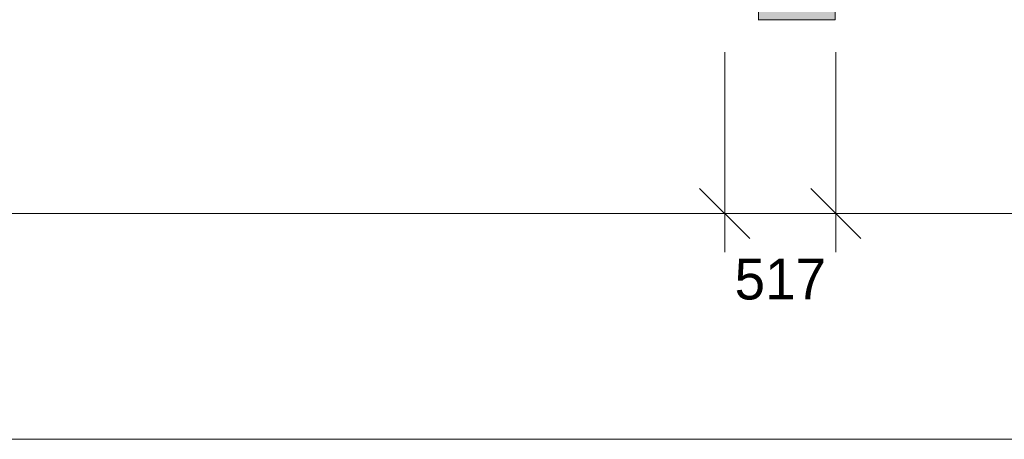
# Model space of a CAD drawing. Header units: millimetres. Extents: x -36393 to 5222, y -9916 to 31439.
# Tile 4 of 100: x -26026 to -21448, y -2052 to -100. Entities that reach past the tile are written whole.
import ezdxf
from ezdxf.enums import TextEntityAlignment as Align

# ---------------------------------------------------------------- set-up
doc = ezdxf.new("R2010")
doc.units = ezdxf.units.MM
for name, color, linetype in [('FILL-EPS', 7, 'Continuous'), ('LINE-C_2E8C94', 7, 'Continuous'), ('LINE-INK', 7, 'Continuous'), ('TEXT-INK', 7, 'Continuous')]:
    doc.layers.add(name, color=color, linetype=linetype)

msp = doc.modelspace()

# ---------------------------------------------------------------- hatches: boundary and pattern name
at = {"layer": 'FILL-EPS', "true_color": 0xccffff}
h = msp.add_hatch(color=7, dxfattribs=at)
h.dxf.hatch_style = 1
h.paths.add_polyline_path([(-22590.6, -100), (-22590.6, 3800), (-22590.6, 3800), (-22590.7, 3800.2), (-22590.6, 3800), (-22235, 3800), (-22235, 3801.6), (-22235, 3801.6), (-22234.8, 3801.6), (-22234.8, 3351.3), (-22234.8, 3351.3), (-22403, 3351.3), (-22403, 3198.7), (-22235, 3198.7), (-22234.8, 3200.3), (-22234.8, 3200.3), (-22234.8, -100), (-22235, -100), (-22235, -100.4), (-22235, -100)])
h = msp.add_hatch(color=7, dxfattribs=at)
h.dxf.hatch_style = 1
h.paths.add_polyline_path([(-22590.6, -100), (-22590.7, -101.6), (-22590.7, -101.6), (-22590.6, -100)])
h = msp.add_hatch(color=7, dxfattribs=at)
h.dxf.hatch_style = 1
h.paths.add_polyline_path([(-22590.7, -101.6), (-22590.6, -100), (-22590.6, -100), (-22590.7, -101.6), (-22590.7, -101.6)])

# ---------------------------------------------------------------- linework, layer by layer
at = {"layer": 'LINE-C_2E8C94', "lineweight": 5}
for points in [[(-22590.6, -100), (-22590.6, -100), (-22590.6, 3800), (-22590.6, 3800), (-22590.6, 3800), (-22590.7, 3800.2), (-22590.6, 3800), (-22235, 3800), (-22235, 3801.6), (-22235, 3801.6), (-22234.8, 3801.6), (-22234.8, 3351.3), (-22234.8, 3351.3), (-22403, 3351.3), (-22403, 3198.7), (-22235, 3198.7), (-22234.8, 3200.3), (-22234.8, 3200.3), (-22234.8, -100), (-22235, -100), (-22235, -100.4), (-22235, -100)], [(-22590.6, -100), (-22590.7, -101.6), (-22590.7, -101.6), (-22590.6, -100)], [(-22590.7, -101.6), (-22590.6, -100), (-22590.6, -100), (-22590.7, -101.6), (-22590.7, -101.6)]]:
    msp.add_lwpolyline(points, close=True, dxfattribs=at)
at = {"layer": 'LINE-INK', "lineweight": 5}
for p, q in [((-22748, -251.6), (-22748, -1181.6)), ((-22231, -251.6), (-22231, -1181.6)), ((-22864.7, -884.9), (-22631.3, -1118.3)), ((-22347.7, -884.9), (-22114.3, -1118.3)), ((-31591, -1001.6), (35, -1001.6)), ((-31591, -2051.6), (35, -2051.6))]:
    msp.add_line(p, q, dxfattribs=at)

# ---------------------------------------------------------------- texts
at = {"layer": 'TEXT-INK'}
msp.add_text('517', height=190.5, dxfattribs=at).set_placement((-22489.5, -1401.2), align=Align.CENTER)

doc.saveas('drawing.dxf')
